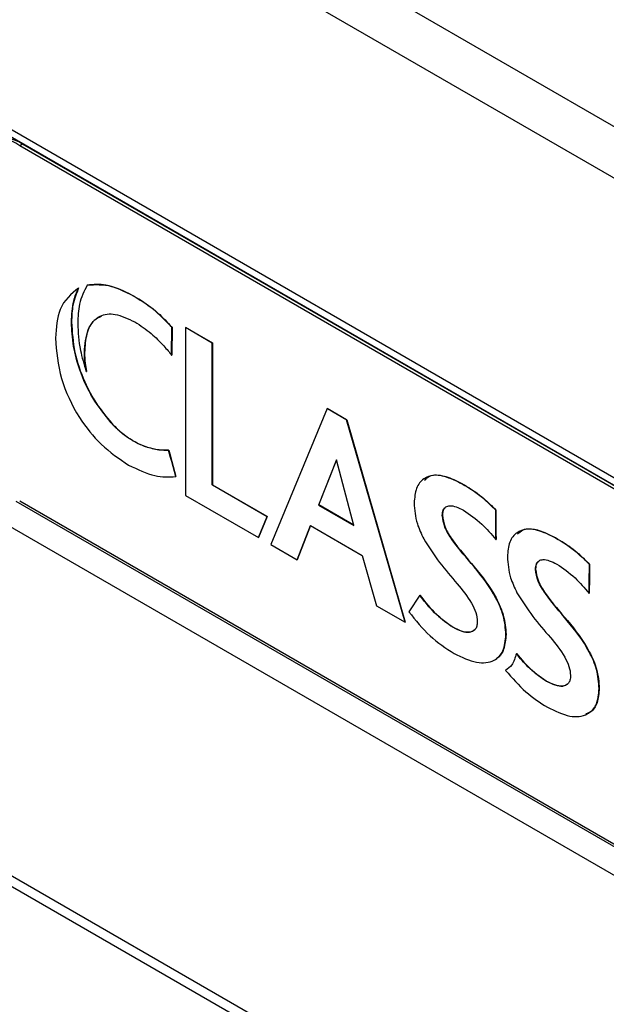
# Model space of a CAD drawing. Header units: millimetres. Extents: x 16 to 503, y 3 to 290.
# Tile 166 of 172: x 101.34 to 103.62, y 190.15 to 193.98. Entities that reach past the tile are written whole.
import ezdxf

# ---------------------------------------------------------------- set-up
doc = ezdxf.new("R2010")
doc.units = ezdxf.units.MM

msp = doc.modelspace()

# ---------------------------------------------------------------- linework, layer by layer
at = {"color": 7, "linetype": 'Continuous', "lineweight": 25}
for p, q in [((80.5786, 206.886), (105.4252, 192.5424)), ((80.4916, 206.7353), (105.3382, 192.3916)), ((80.6765, 202.5584), (105.1533, 188.4282)), ((80.8074, 202.4412), (105.0734, 188.4327)), ((101.2846, 193.5655), (104.6434, 191.6265)), ((101.3021, 193.5268), (104.6609, 191.5878)), ((101.3499, 193.4959), (101.339, 193.4896)), ((104.6841, 191.5585), (101.339, 193.4896)), ((104.695, 191.5648), (101.3499, 193.4959)), ((101.6025, 192.9474), (101.6021, 192.9468)), ((101.6025, 192.9474), (101.603, 192.9478)), ((101.5682, 192.936), (101.5687, 192.9364)), ((101.7849, 192.9035), (101.7854, 192.9038)), ((101.5405, 192.8034), (101.541, 192.8037)), ((101.9309, 192.6771), (101.9317, 192.783)), ((101.9323, 192.7833), (101.9314, 192.6748)), ((101.9317, 192.783), (101.9323, 192.7833)), ((101.9854, 192.7818), (101.986, 192.7821)), ((101.9854, 192.7818), (101.9854, 192.1283)), ((102.0893, 192.7218), (101.9854, 192.7818)), ((101.986, 192.7821), (102.0899, 192.7221)), ((102.0893, 192.7218), (102.0899, 192.7221)), ((102.0893, 192.1694), (102.0893, 192.7218)), ((102.0899, 192.7221), (102.0899, 192.1698)), ((101.5908, 192.6843), (101.5914, 192.6846)), ((101.9309, 192.6744), (101.9309, 192.6771)), ((101.9309, 192.6744), (101.9314, 192.6748)), ((101.5983, 192.6109), (101.5989, 192.6112)), ((102.5367, 192.4665), (102.3169, 191.9369)), ((102.5367, 192.4665), (102.5373, 192.4668)), ((102.6123, 192.4229), (102.5367, 192.4665)), ((102.5373, 192.4668), (102.6128, 192.4232)), ((101.6957, 192.4107), (101.6963, 192.4111)), ((102.6123, 192.4229), (102.6128, 192.4232)), ((102.8399, 191.635), (102.6123, 192.4229)), ((102.6128, 192.4232), (102.8404, 191.6353)), ((101.7047, 192.4009), (101.7053, 192.4012)), ((101.7797, 192.3412), (101.7803, 192.3415)), ((101.8283, 192.3185), (101.8289, 192.3188)), ((101.9189, 192.3045), (101.9194, 192.3049)), ((101.9267, 192.2761), (101.9189, 192.3045)), ((101.9194, 192.3049), (101.9272, 192.2764)), ((101.9267, 192.2761), (101.9272, 192.2764)), ((101.9311, 192.2601), (101.9267, 192.2761)), ((101.9272, 192.2764), (101.9317, 192.2604)), ((101.9311, 192.2601), (101.9317, 192.2604)), ((101.9472, 192.2019), (101.9311, 192.2601)), ((101.9317, 192.2604), (101.9477, 192.2022)), ((102.5732, 192.2664), (102.5032, 192.0911)), ((102.5038, 192.0915), (102.5734, 192.2658)), ((102.6406, 192.0118), (102.5732, 192.2664)), ((101.9472, 192.2019), (101.9477, 192.2022)), ((102.0893, 192.1694), (102.0899, 192.1698)), ((102.3026, 192.0463), (102.0893, 192.1694)), ((102.0899, 192.1698), (102.3031, 192.0466)), ((103.0623, 192.1732), (103.0628, 192.1735)), ((104.684, 190.1661), (101.3252, 192.1051)), ((101.339, 192.1078), (104.6841, 190.1767)), ((101.9854, 192.1283), (102.2687, 191.9647)), ((102.5032, 192.0911), (102.5038, 192.0915)), ((102.5032, 192.0911), (102.6406, 192.0118)), ((102.6404, 192.0126), (102.5038, 192.0915)), ((103.1935, 192.0707), (103.194, 192.071)), ((102.2687, 191.9647), (102.3026, 192.0463)), ((102.3031, 192.0466), (102.2693, 191.965)), ((102.3026, 192.0463), (102.3031, 192.0466)), ((102.9848, 192.0511), (102.9854, 192.0515)), ((104.6434, 190.0773), (101.2846, 192.0162)), ((102.4191, 191.8779), (102.4715, 192.0113)), ((102.4718, 192.0111), (102.4196, 191.8783)), ((102.4715, 192.0113), (102.6733, 191.8948)), ((102.2687, 191.9647), (102.2693, 191.965)), ((103.1936, 191.9565), (103.1942, 191.9569)), ((103.4247, 191.9639), (103.4252, 191.9643)), ((103.4254, 191.9636), (103.426, 191.9639)), ((102.3169, 191.9369), (102.4191, 191.8779)), ((102.4191, 191.8779), (102.4196, 191.8783)), ((102.6733, 191.8948), (102.7291, 191.699)), ((103.348, 191.8415), (103.3485, 191.8418)), ((103.5579, 191.8597), (103.5585, 191.86)), ((102.897, 191.7403), (102.8544, 191.6755)), ((102.897, 191.7403), (102.8975, 191.7406)), ((103.5568, 191.7469), (103.5573, 191.7472)), ((102.7291, 191.699), (102.8399, 191.635)), ((102.8399, 191.635), (102.8404, 191.6353)), ((103.0266, 191.6152), (103.0271, 191.6156)), ((103.2327, 191.5866), (103.2333, 191.587)), ((103.2736, 191.5128), (103.2742, 191.5131)), ((103.2317, 191.4472), (103.2322, 191.4476)), ((103.3897, 191.4056), (103.3903, 191.4059)), ((103.5959, 191.377), (103.5964, 191.3773))]:
    msp.add_line(p, q, dxfattribs=at)
for centre, radius, start, end in [((101.2733, 193.389), 0.1315, 54.3824, 114.3071), ((101.2668, 193.4011), 0.1142, 50.7967, 189.214)]:
    msp.add_arc(centre, radius, start, end, dxfattribs=at)
for points, knots in [([(101.6021, 192.9468), (101.5902, 192.9237), (101.5687, 192.8819), (101.5662, 192.824), (101.5651, 192.7981)], [0, 0, 0, 0, 0.5526565, 1, 1, 1, 1]), ([(101.7849, 192.9035), (101.747, 192.9222), (101.6821, 192.9543), (101.6259, 192.9495), (101.6025, 192.9474)], [0, 0, 0, 0, 0.582816, 1, 1, 1, 1]), ([(101.603, 192.9478), (101.6335, 192.9494), (101.6906, 192.9525), (101.7553, 192.9193), (101.7854, 192.9038)], [0, 0, 0, 0, 0.535158, 1, 1, 1, 1]), ([(101.5682, 192.936), (101.5398, 192.9128), (101.4881, 192.8704), (101.4814, 192.7814), (101.4783, 192.7413)], [0, 0, 0, 0, 0.549128, 1, 1, 1, 1]), ([(101.5405, 192.8034), (101.5419, 192.8319), (101.5445, 192.8818), (101.5611, 192.9198), (101.5682, 192.936)], [0, 0, 0, 0, 0.572446, 1, 1, 1, 1]), ([(101.5687, 192.9364), (101.56, 192.9152), (101.5439, 192.8765), (101.5419, 192.8264), (101.541, 192.8037)], [0, 0, 0, 0, 0.546523, 1, 1, 1, 1]), ([(101.9317, 192.783), (101.9079, 192.8079), (101.8607, 192.857), (101.8099, 192.8882), (101.7849, 192.9035)], [0, 0, 0, 0, 0.5066626, 1, 1, 1, 1]), ([(101.7854, 192.9038), (101.8167, 192.8844), (101.8677, 192.8527), (101.9143, 192.8027), (101.9323, 192.7833)], [0, 0, 0, 0, 0.614271, 1, 1, 1, 1]), ([(101.5908, 192.6843), (101.5935, 192.7163), (101.5989, 192.7788), (101.645, 192.8311), (101.712, 192.8402), (101.7611, 192.8165), (101.7875, 192.8038)], [0, 0, 0, 0, 0.274023, 0.536533, 0.751838, 1, 1, 1, 1]), ([(101.6957, 192.4107), (101.6705, 192.4422), (101.6201, 192.5049), (101.572, 192.6117), (101.5448, 192.7134), (101.542, 192.7726), (101.5405, 192.8034)], [0, 0, 0, 0, 0.268981, 0.537009, 0.759106, 1, 1, 1, 1]), ([(101.541, 192.8037), (101.5434, 192.7647), (101.5478, 192.6901), (101.5857, 192.5785), (101.6363, 192.4839), (101.6762, 192.4355), (101.6963, 192.4111)], [0, 0, 0, 0, 0.302566, 0.5782, 0.787601, 1, 1, 1, 1]), ([(101.5651, 192.7981), (101.5667, 192.7637), (101.5695, 192.7037), (101.5897, 192.6387), (101.5983, 192.6109)], [0, 0, 0, 0, 0.57372, 1, 1, 1, 1]), ([(101.6562, 192.825), (101.6467, 192.8205), (101.621, 192.8084), (101.5968, 192.7593), (101.5932, 192.7099), (101.5914, 192.6846)], [0, 0, 0, 0, 0.221211, 0.602541, 1, 1, 1, 1]), ([(101.7875, 192.8038), (101.8091, 192.79), (101.848, 192.7651), (101.8841, 192.7276), (101.9, 192.7109)], [0, 0, 0, 0, 0.557048, 1, 1, 1, 1]), ([(101.4783, 192.7413), (101.4825, 192.6894), (101.4906, 192.5891), (101.5613, 192.4369), (101.6577, 192.3174), (101.7268, 192.2711), (101.7634, 192.2465)], [0, 0, 0, 0, 0.281937, 0.544539, 0.758368, 1, 1, 1, 1]), ([(101.5983, 192.6109), (101.5959, 192.6248), (101.5917, 192.6501), (101.5911, 192.6737), (101.5908, 192.6843)], [0, 0, 0, 0, 0.550366, 1, 1, 1, 1]), ([(101.5914, 192.6846), (101.5918, 192.6711), (101.5925, 192.6474), (101.5969, 192.6221), (101.5989, 192.6112)], [0, 0, 0, 0, 0.569252, 1, 1, 1, 1]), ([(101.9, 192.7109), (101.9058, 192.7044), (101.9163, 192.6926), (101.9264, 192.6801), (101.9309, 192.6744)], [0, 0, 0, 0, 0.551511, 1, 1, 1, 1]), ([(101.7047, 192.4009), (101.703, 192.4027), (101.7, 192.406), (101.697, 192.4093), (101.6957, 192.4107)], [0, 0, 0, 0, 0.560886, 1, 1, 1, 1]), ([(101.6963, 192.4111), (101.698, 192.4092), (101.7009, 192.4059), (101.704, 192.4027), (101.7053, 192.4012)], [0, 0, 0, 0, 0.559033, 1, 1, 1, 1]), ([(101.7797, 192.3412), (101.7649, 192.3506), (101.7392, 192.3669), (101.715, 192.3908), (101.7047, 192.4009)], [0, 0, 0, 0, 0.57673, 1, 1, 1, 1]), ([(101.7053, 192.4012), (101.7185, 192.3884), (101.7429, 192.3648), (101.7685, 192.3488), (101.7803, 192.3415)], [0, 0, 0, 0, 0.542297, 1, 1, 1, 1]), ([(101.8283, 192.3185), (101.8195, 192.322), (101.8034, 192.3282), (101.787, 192.3372), (101.7797, 192.3412)], [0, 0, 0, 0, 0.552167, 1, 1, 1, 1]), ([(101.7803, 192.3415), (101.7895, 192.3365), (101.8059, 192.3276), (101.8219, 192.3215), (101.8289, 192.3188)], [0, 0, 0, 0, 0.567424, 1, 1, 1, 1]), ([(101.9189, 192.3045), (101.9026, 192.3045), (101.8737, 192.3045), (101.8422, 192.3142), (101.8283, 192.3185)], [0, 0, 0, 0, 0.56091, 1, 1, 1, 1]), ([(101.8289, 192.3188), (101.8464, 192.3137), (101.8779, 192.3044), (101.9067, 192.3047), (101.9194, 192.3049)], [0, 0, 0, 0, 0.558119, 1, 1, 1, 1]), ([(101.7634, 192.2465), (101.7982, 192.2296), (101.8633, 192.1981), (101.9206, 192.2007), (101.9472, 192.2019)], [0, 0, 0, 0, 0.535388, 1, 1, 1, 1]), ([(103.0623, 192.1732), (103.0415, 192.1838), (103.0028, 192.2035), (102.9509, 192.2097), (102.9097, 192.1957), (102.8807, 192.1595), (102.8771, 192.1194), (102.8753, 192.0993)], [0, 0, 0, 0, 0.227149, 0.424206, 0.601907, 0.800014, 1, 1, 1, 1]), ([(102.9154, 192.1874), (102.9219, 192.1938), (102.9408, 192.2121), (102.9947, 192.2066), (103.0389, 192.1851), (103.0628, 192.1735)], [0, 0, 0, 0, 0.195468, 0.565495, 1, 1, 1, 1]), ([(103.1935, 192.0707), (103.1727, 192.091), (103.1302, 192.1325), (103.0852, 192.1594), (103.0623, 192.1732)], [0, 0, 0, 0, 0.489134, 1, 1, 1, 1]), ([(103.0628, 192.1735), (103.091, 192.1564), (103.1361, 192.129), (103.1782, 192.0868), (103.194, 192.071)], [0, 0, 0, 0, 0.625537, 1, 1, 1, 1]), ([(102.8753, 192.0993), (102.8772, 192.0723), (102.8805, 192.0266), (102.9033, 191.9788), (102.9127, 191.9592)], [0, 0, 0, 0, 0.591237, 1, 1, 1, 1]), ([(102.9848, 192.0511), (102.9855, 192.0585), (102.9868, 192.0727), (102.9982, 192.0853), (103.0158, 192.0896), (103.0396, 192.0852), (103.0578, 192.0757), (103.0675, 192.0707)], [0, 0, 0, 0, 0.176067, 0.341695, 0.515617, 0.74374, 1, 1, 1, 1]), ([(102.9947, 192.0783), (102.9931, 192.0772), (102.9864, 192.0724), (102.9858, 192.0606), (102.9854, 192.0515)], [0, 0, 0, 0, 0.226719, 1, 1, 1, 1]), ([(103.0675, 192.0707), (103.0917, 192.0544), (103.1363, 192.0245), (103.1757, 191.9778), (103.1936, 191.9565)], [0, 0, 0, 0, 0.545119, 1, 1, 1, 1]), ([(103.1936, 191.9565), (103.1936, 191.9836), (103.1935, 192.0216), (103.1935, 192.0597), (103.1935, 192.0707)], [0, 0, 0, 0, 0.709786, 1, 1, 1, 1]), ([(103.194, 192.071), (103.194, 192.0554), (103.1941, 192.0174), (103.1941, 191.9793), (103.1942, 191.9569)], [0, 0, 0, 0, 0.410214, 1, 1, 1, 1]), ([(103.2327, 191.5866), (103.2309, 191.611), (103.2273, 191.6569), (103.1857, 191.7532), (103.1113, 191.8498), (103.039, 191.9307), (102.9921, 192.0029), (102.9872, 192.0355), (102.9848, 192.0511)], [0, 0, 0, 0, 0.152031, 0.286951, 0.555707, 0.805653, 0.906657, 1, 1, 1, 1]), ([(102.9854, 192.0515), (102.9877, 192.0358), (102.9926, 192.0033), (103.0395, 191.931), (103.1119, 191.8501), (103.1863, 191.7535), (103.2279, 191.6572), (103.2314, 191.6113), (103.2333, 191.587)], [0, 0, 0, 0, 0.093343, 0.194347, 0.444293, 0.713049, 0.847969, 1, 1, 1, 1]), ([(103.4247, 191.9639), (103.404, 191.9744), (103.3654, 191.9939), (103.3138, 192), (103.2727, 191.9859), (103.2438, 191.9497), (103.2402, 191.9098), (103.2384, 191.8897)], [0, 0, 0, 0, 0.226947, 0.423944, 0.601674, 0.799879, 1, 1, 1, 1]), ([(103.2785, 191.9778), (103.285, 191.9841), (103.3037, 192.0024), (103.3574, 191.997), (103.4014, 191.9757), (103.4252, 191.9643)], [0, 0, 0, 0, 0.194677, 0.5652, 1, 1, 1, 1]), ([(102.9127, 191.9592), (102.9326, 191.9277), (102.9724, 191.865), (103.0404, 191.7892), (103.0907, 191.7262), (103.1178, 191.6722), (103.1202, 191.6486), (103.1214, 191.6369)], [0, 0, 0, 0, 0.280874, 0.558427, 0.797519, 0.898787, 1, 1, 1, 1]), ([(103.4254, 191.9636), (103.4253, 191.9636), (103.425, 191.9638), (103.4248, 191.9639), (103.4247, 191.9639)], [0, 0, 0, 0, 0.559956, 1, 1, 1, 1]), ([(103.4252, 191.9643), (103.4253, 191.9642), (103.4256, 191.9641), (103.4258, 191.9639), (103.426, 191.9639)], [0, 0, 0, 0, 0.558451, 1, 1, 1, 1]), ([(103.5579, 191.8597), (103.537, 191.8803), (103.4941, 191.9224), (103.4486, 191.9496), (103.4254, 191.9636)], [0, 0, 0, 0, 0.488787, 1, 1, 1, 1]), ([(103.426, 191.9639), (103.4545, 191.9465), (103.5, 191.9189), (103.5425, 191.876), (103.5585, 191.86)], [0, 0, 0, 0, 0.625737, 1, 1, 1, 1]), ([(103.2384, 191.8897), (103.2404, 191.8627), (103.2437, 191.817), (103.2665, 191.7692), (103.2758, 191.7496)], [0, 0, 0, 0, 0.591288, 1, 1, 1, 1]), ([(103.348, 191.8415), (103.3487, 191.8488), (103.3499, 191.8631), (103.3613, 191.8756), (103.3789, 191.8799), (103.4027, 191.8756), (103.421, 191.8661), (103.4306, 191.8611)], [0, 0, 0, 0, 0.176067, 0.341695, 0.515617, 0.74374, 1, 1, 1, 1]), ([(103.5959, 191.377), (103.594, 191.4013), (103.5905, 191.4472), (103.5489, 191.5436), (103.4745, 191.6401), (103.4021, 191.721), (103.3552, 191.7933), (103.3504, 191.8259), (103.348, 191.8415)], [0, 0, 0, 0, 0.152031, 0.286951, 0.555707, 0.805653, 0.906657, 1, 1, 1, 1]), ([(103.3578, 191.8686), (103.3563, 191.8675), (103.3496, 191.8627), (103.349, 191.8509), (103.3485, 191.8418)], [0, 0, 0, 0, 0.226719, 1, 1, 1, 1]), ([(103.3485, 191.8418), (103.3509, 191.8262), (103.3558, 191.7936), (103.4027, 191.7213), (103.475, 191.6405), (103.5494, 191.5439), (103.591, 191.4476), (103.5946, 191.4016), (103.5964, 191.3773)], [0, 0, 0, 0, 0.093343, 0.194347, 0.444293, 0.713049, 0.847969, 1, 1, 1, 1]), ([(103.4306, 191.8611), (103.4549, 191.8448), (103.4994, 191.8149), (103.5389, 191.7682), (103.5568, 191.7469)], [0, 0, 0, 0, 0.545121, 1, 1, 1, 1]), ([(103.5568, 191.7469), (103.5571, 191.775), (103.5576, 191.8126), (103.5578, 191.8502), (103.5579, 191.8597)], [0, 0, 0, 0, 0.748838, 1, 1, 1, 1]), ([(103.5585, 191.86), (103.5583, 191.846), (103.558, 191.8084), (103.5576, 191.7708), (103.5573, 191.7472)], [0, 0, 0, 0, 0.3711612, 1, 1, 1, 1]), ([(103.0266, 191.6152), (102.9987, 191.635), (102.9522, 191.6681), (102.9128, 191.7196), (102.897, 191.7403)], [0, 0, 0, 0, 0.598162, 1, 1, 1, 1]), ([(102.8975, 191.7406), (102.9184, 191.7139), (102.9583, 191.6626), (103.0049, 191.6308), (103.0271, 191.6156)], [0, 0, 0, 0, 0.521359, 1, 1, 1, 1]), ([(103.2758, 191.7496), (103.2958, 191.7181), (103.3355, 191.6554), (103.4036, 191.5795), (103.4539, 191.5165), (103.4809, 191.4625), (103.4833, 191.439), (103.4846, 191.4272)], [0, 0, 0, 0, 0.280866, 0.558409, 0.797496, 0.89877, 1, 1, 1, 1]), ([(102.8544, 191.6755), (102.8814, 191.6423), (102.9362, 191.5748), (102.9991, 191.534), (103.0309, 191.5133)], [0, 0, 0, 0, 0.493228, 1, 1, 1, 1]), ([(103.1214, 191.6369), (103.121, 191.6306), (103.1202, 191.6187), (103.1113, 191.6017), (103.0908, 191.5931), (103.06, 191.5982), (103.0379, 191.6095), (103.0266, 191.6152)], [0, 0, 0, 0, 0.130108, 0.249137, 0.484056, 0.737712, 1, 1, 1, 1]), ([(103.0271, 191.6156), (103.0383, 191.6099), (103.0603, 191.5988), (103.0913, 191.5925), (103.1052, 191.6017), (103.1115, 191.606)], [0, 0, 0, 0, 0.358655, 0.705507, 1, 1, 1, 1]), ([(103.0309, 191.5133), (103.0608, 191.4989), (103.1173, 191.4717), (103.1848, 191.4787), (103.226, 191.5192), (103.2305, 191.5638), (103.2327, 191.5866)], [0, 0, 0, 0, 0.307617, 0.581402, 0.785399, 1, 1, 1, 1]), ([(103.2333, 191.587), (103.2314, 191.5677), (103.2278, 191.5303), (103.211, 191.5002), (103.197, 191.4944), (103.1957, 191.4939)], [0, 0, 0, 0, 0.490033, 0.952664, 1, 1, 1, 1]), ([(103.2736, 191.5128), (103.2689, 191.4965), (103.2606, 191.4677), (103.2405, 191.4535), (103.2317, 191.4472)], [0, 0, 0, 0, 0.563568, 1, 1, 1, 1]), ([(103.3897, 191.4056), (103.3654, 191.4225), (103.3243, 191.4509), (103.2883, 191.4948), (103.2736, 191.5128)], [0, 0, 0, 0, 0.591283, 1, 1, 1, 1]), ([(103.2742, 191.5131), (103.2934, 191.49), (103.3297, 191.4464), (103.3709, 191.4189), (103.3903, 191.4059)], [0, 0, 0, 0, 0.527973, 1, 1, 1, 1]), ([(103.2317, 191.4472), (103.2573, 191.4176), (103.3085, 191.3585), (103.3656, 191.3219), (103.3941, 191.3037)], [0, 0, 0, 0, 0.501349, 1, 1, 1, 1]), ([(103.4846, 191.4272), (103.4841, 191.421), (103.4834, 191.409), (103.4745, 191.392), (103.454, 191.3835), (103.4232, 191.3886), (103.401, 191.3999), (103.3897, 191.4056)], [0, 0, 0, 0, 0.130111, 0.249133, 0.484034, 0.737691, 1, 1, 1, 1]), ([(103.3903, 191.4059), (103.4015, 191.4003), (103.4235, 191.3892), (103.4545, 191.3828), (103.4683, 191.3921), (103.4747, 191.3964)], [0, 0, 0, 0, 0.358643, 0.705456, 1, 1, 1, 1]), ([(103.3941, 191.3037), (103.424, 191.2893), (103.4805, 191.2621), (103.548, 191.269), (103.5892, 191.3096), (103.5936, 191.3542), (103.5959, 191.377)], [0, 0, 0, 0, 0.307616, 0.581401, 0.785399, 1, 1, 1, 1]), ([(103.5964, 191.3773), (103.5947, 191.3579), (103.5913, 191.3201), (103.5702, 191.287), (103.5508, 191.2802), (103.5445, 191.278)], [0, 0, 0, 0, 0.416874, 0.810437, 1, 1, 1, 1])]:
    msp.add_open_spline(points, degree=3, knots=knots, dxfattribs=at)

doc.saveas('drawing.dxf')
